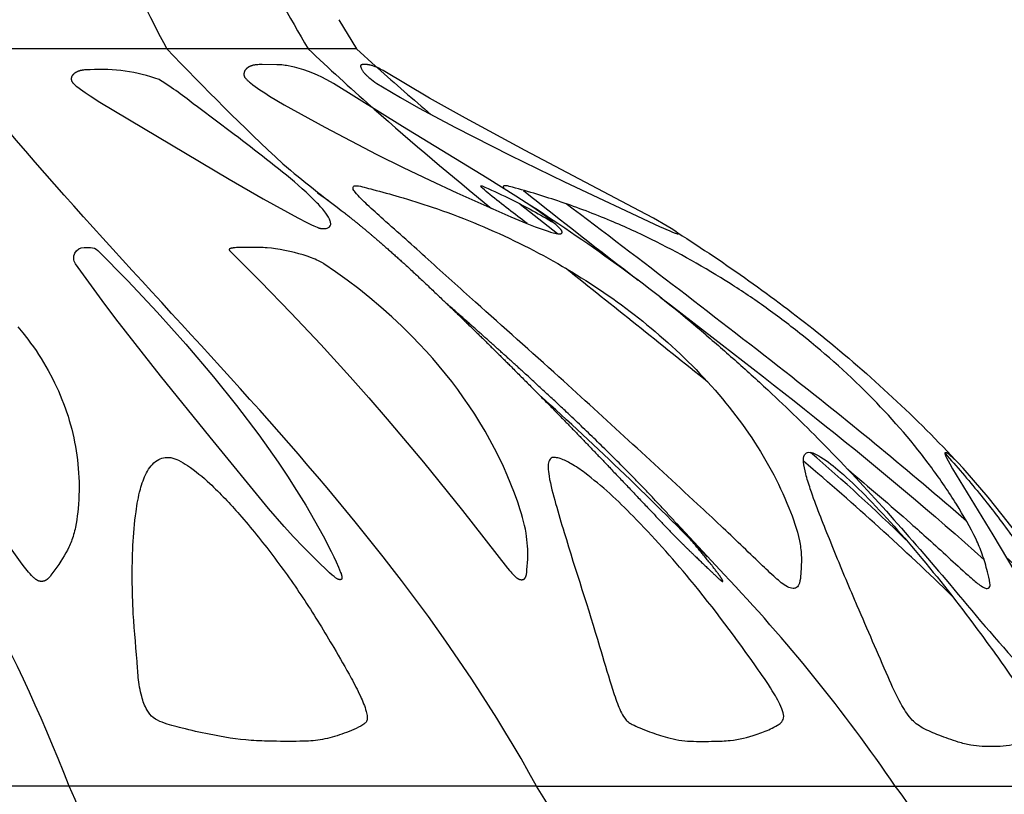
# Model space of a CAD drawing. Header units: millimetres. Extents: x 1250 to 1725, y 0 to 1655.
# Tile 69 of 256: x 1519 to 1548, y 537 to 560. Entities that reach past the tile are written whole.
import ezdxf

# ---------------------------------------------------------------- set-up
doc = ezdxf.new("R2010")
doc.units = ezdxf.units.MM
doc.header["$MEASUREMENT"] = 0
doc.layers.add('Crea2D$visibili$tangenti', color=7, linetype='Continuous', true_color=0x000000)

msp = doc.modelspace()

# ---------------------------------------------------------------- linework, layer by layer
at = {"layer": 'Crea2D$visibili$tangenti'}
for p, q in [((1528.28, 559.518), (1528.794, 558.668)), ((1523.275, 558.668), (1516.729, 558.668)), ((1527.391, 558.668), (1523.275, 558.668)), ((1528.794, 558.668), (1527.391, 558.668)), ((1528.794, 558.668), (1529.347, 558.168)), ((1529.346, 558.166), (1529.41, 558.127)), ((1527.662, 554.479), (1527.976, 554.249)), ((1533.561, 554.151), (1534.646, 553.289)), ((1538.113, 544.851), (1539.491, 543.369)), ((1520.437, 537.2), (1504.597, 537.2)), ((1534.038, 537.2), (1520.437, 537.2)), ((1534.038, 537.2), (1544.475, 537.2)), ((1544.475, 537.2), (1551.036, 537.2))]:
    msp.add_line(p, q, dxfattribs=at)
for points in [[(1534.704, 553.284), (1534.706, 553.284), (1534.708, 553.283), (1534.71, 553.283), (1534.712, 553.283), (1534.715, 553.283), (1534.717, 553.284), (1534.719, 553.284), (1534.722, 553.284), (1534.724, 553.284), (1534.727, 553.285), (1534.729, 553.285), (1534.732, 553.285), (1534.735, 553.286), (1534.737, 553.286), (1534.74, 553.287), (1534.742, 553.288), (1534.745, 553.288), (1534.747, 553.289), (1534.75, 553.29), (1534.752, 553.291), (1534.754, 553.292), (1534.755, 553.293), (1534.757, 553.293), (1534.758, 553.294), (1534.759, 553.294), (1534.76, 553.295), (1534.761, 553.295), (1534.762, 553.296), (1534.763, 553.297), (1534.764, 553.297), (1534.765, 553.298), (1534.766, 553.299), (1534.767, 553.299), (1534.768, 553.3), (1534.768, 553.301), (1534.769, 553.302), (1534.77, 553.303), (1534.771, 553.303), (1534.772, 553.304), (1534.772, 553.305), (1534.773, 553.305), (1534.773, 553.306), (1534.773, 553.306), (1534.774, 553.307), (1534.774, 553.307), (1534.774, 553.308), (1534.775, 553.308), (1534.775, 553.309), (1534.775, 553.31), (1534.776, 553.311), (1534.776, 553.312), (1534.777, 553.312), (1534.777, 553.313), (1534.777, 553.314), (1534.777, 553.315), (1534.778, 553.316), (1534.778, 553.317), (1534.778, 553.317), (1534.778, 553.318), (1534.778, 553.319), (1534.779, 553.32), (1534.779, 553.321), (1534.779, 553.322), (1534.779, 553.323), (1534.779, 553.324), (1534.779, 553.325), (1534.779, 553.326), (1534.779, 553.327), (1534.779, 553.328), (1534.779, 553.329), (1534.779, 553.33), (1534.779, 553.332), (1534.779, 553.334), (1534.778, 553.336), (1534.778, 553.338), (1534.778, 553.34), (1534.777, 553.342), (1534.777, 553.345), (1534.776, 553.347), (1534.776, 553.349), (1534.775, 553.351), (1534.774, 553.353), (1534.773, 553.357), (1534.771, 553.361), (1534.77, 553.365), (1534.768, 553.368), (1534.766, 553.373), (1534.763, 553.378), (1534.761, 553.382), (1534.758, 553.387), (1534.755, 553.391), (1534.752, 553.395), (1534.749, 553.399), (1534.746, 553.403), (1534.743, 553.407), (1534.74, 553.411), (1534.734, 553.418), (1534.721, 553.432), (1534.676, 553.479), (1534.628, 553.525), (1534.594, 553.557), (1534.56, 553.588), (1534.489, 553.648), (1534.416, 553.705), (1534.343, 553.761), (1534.121, 553.923), (1533.895, 554.08), (1533.436, 554.383), (1532.602, 554.906), (1530.135, 556.407), (1528.125, 557.66), (1528.037, 557.711), (1527.912, 557.779), (1527.786, 557.842), (1527.657, 557.901), (1527.526, 557.956), (1527.394, 558.007), (1527.26, 558.053), (1527.124, 558.095), (1526.987, 558.132), (1526.897, 558.153), (1526.807, 558.172), (1526.761, 558.18), (1526.715, 558.187), (1526.67, 558.194), (1526.624, 558.199), (1526.588, 558.202), (1526.552, 558.205), (1526.48, 558.208), (1526.047, 558.211), (1525.967, 558.21), (1525.927, 558.208), (1525.907, 558.206), (1525.887, 558.205), (1525.867, 558.203), (1525.847, 558.2), (1525.828, 558.197), (1525.808, 558.193), (1525.789, 558.189), (1525.77, 558.184), (1525.76, 558.181), (1525.751, 558.179), (1525.741, 558.175), (1525.732, 558.172), (1525.718, 558.167), (1525.705, 558.162), (1525.691, 558.156), (1525.678, 558.15), (1525.666, 558.143), (1525.659, 558.139), (1525.653, 558.136), (1525.647, 558.132), (1525.641, 558.128), (1525.635, 558.124), (1525.629, 558.12), (1525.623, 558.116), (1525.617, 558.111), (1525.612, 558.107), (1525.606, 558.102), (1525.601, 558.098), (1525.596, 558.093), (1525.59, 558.088), (1525.585, 558.083), (1525.581, 558.078), (1525.576, 558.073), (1525.571, 558.067), (1525.567, 558.062), (1525.562, 558.056), (1525.558, 558.05), (1525.554, 558.044), (1525.55, 558.038), (1525.548, 558.034), (1525.545, 558.029), (1525.543, 558.024), (1525.54, 558.02), (1525.538, 558.015), (1525.535, 558.01), (1525.533, 558.005), (1525.531, 558), (1525.529, 557.995), (1525.528, 557.99), (1525.526, 557.985), (1525.525, 557.98), (1525.523, 557.974), (1525.522, 557.969), (1525.521, 557.964), (1525.52, 557.959), (1525.519, 557.954), (1525.518, 557.948), (1525.518, 557.943), (1525.517, 557.938), (1525.517, 557.933), (1525.517, 557.927), (1525.517, 557.922), (1525.517, 557.917), (1525.518, 557.912), (1525.518, 557.907), (1525.519, 557.902), (1525.52, 557.896), (1525.521, 557.891), (1525.522, 557.886), (1525.523, 557.884), (1525.524, 557.881), (1525.524, 557.879), (1525.525, 557.876), (1525.526, 557.873), (1525.528, 557.87), (1525.529, 557.867), (1525.53, 557.863), (1525.532, 557.86), (1525.533, 557.857), (1525.535, 557.854), (1525.537, 557.851), (1525.538, 557.848), (1525.54, 557.845), (1525.544, 557.838), (1525.548, 557.832), (1525.552, 557.826), (1525.556, 557.821), (1525.561, 557.815), (1525.565, 557.809), (1525.57, 557.803), (1525.58, 557.792), (1525.59, 557.782), (1525.604, 557.767), (1525.619, 557.753), (1525.633, 557.74), (1525.648, 557.727), (1525.678, 557.701), (1525.708, 557.677), (1525.775, 557.625), (1525.842, 557.575), (1525.911, 557.526), (1525.981, 557.478), (1526.123, 557.385), (1526.267, 557.295), (1526.693, 557.042), (1527.874, 556.388), (1528.629, 555.987), (1529.389, 555.597), (1530.155, 555.215), (1530.93, 554.841), (1531.711, 554.477), (1532.496, 554.123), (1533.286, 553.778), (1533.754, 553.583), (1533.99, 553.491), (1534.229, 553.405), (1534.373, 553.357), (1534.445, 553.335), (1534.518, 553.315), (1534.564, 553.304), (1534.587, 553.299), (1534.61, 553.294), (1534.633, 553.29), (1534.657, 553.287), (1534.668, 553.286), (1534.68, 553.285), (1534.692, 553.284)], [(1538.148, 553.284), (1538.149, 553.284), (1538.15, 553.284), (1538.15, 553.284), (1538.15, 553.284), (1538.151, 553.284), (1538.151, 553.284), (1538.151, 553.284), (1538.152, 553.284), (1538.152, 553.284), (1538.152, 553.284), (1538.153, 553.284), (1538.153, 553.284), (1538.153, 553.284), (1538.153, 553.284), (1538.153, 553.284), (1538.153, 553.284), (1538.153, 553.284), (1538.153, 553.284), (1538.154, 553.284), (1538.154, 553.284), (1538.154, 553.284), (1538.154, 553.284), (1538.154, 553.285), (1538.154, 553.285), (1538.154, 553.285), (1538.154, 553.285), (1538.154, 553.285), (1538.154, 553.285), (1538.154, 553.285), (1538.155, 553.285), (1538.155, 553.285), (1538.155, 553.285), (1538.155, 553.285), (1538.155, 553.285), (1538.155, 553.285), (1538.155, 553.285), (1538.155, 553.285), (1538.155, 553.285), (1538.155, 553.286), (1538.155, 553.286), (1538.155, 553.286), (1538.155, 553.286), (1538.155, 553.286), (1538.155, 553.286), (1538.155, 553.286), (1538.155, 553.286), (1538.155, 553.286), (1538.155, 553.286), (1538.155, 553.286), (1538.155, 553.286), (1538.155, 553.286), (1538.156, 553.287), (1538.156, 553.287), (1538.156, 553.287), (1538.156, 553.287), (1538.156, 553.287), (1538.156, 553.287), (1538.156, 553.287), (1538.156, 553.287), (1538.156, 553.287), (1538.156, 553.287), (1538.156, 553.287), (1538.156, 553.287), (1538.156, 553.288), (1538.156, 553.288), (1538.156, 553.288), (1538.156, 553.288), (1538.156, 553.288), (1538.156, 553.288), (1538.155, 553.288), (1538.155, 553.289), (1538.155, 553.289), (1538.155, 553.289), (1538.155, 553.289), (1538.155, 553.289), (1538.155, 553.29), (1538.155, 553.29), (1538.155, 553.29), (1538.155, 553.291), (1538.155, 553.291), (1538.154, 553.291), (1538.154, 553.292), (1538.154, 553.293), (1538.153, 553.294), (1538.153, 553.295), (1538.152, 553.295), (1538.152, 553.296), (1538.151, 553.297), (1538.15, 553.298), (1538.15, 553.299), (1538.149, 553.3), (1538.148, 553.301), (1538.148, 553.301), (1538.146, 553.303), (1538.145, 553.305), (1538.143, 553.306), (1538.142, 553.308), (1538.14, 553.309), (1538.137, 553.312), (1538.134, 553.315), (1538.13, 553.317), (1538.113, 553.33), (1538.096, 553.343), (1538.06, 553.367), (1537.948, 553.438), (1537.834, 553.507), (1537.434, 553.736), (1537.03, 553.957), (1533.7, 555.71), (1531.972, 556.646), (1530.923, 557.237), (1529.569, 558.037), (1529.486, 558.081), (1529.444, 558.102), (1529.402, 558.122), (1529.359, 558.141), (1529.338, 558.149), (1529.316, 558.158), (1529.294, 558.166), (1529.272, 558.173), (1529.25, 558.18), (1529.228, 558.187), (1529.199, 558.194), (1529.185, 558.198), (1529.171, 558.201), (1529.156, 558.204), (1529.141, 558.206), (1529.127, 558.208), (1529.112, 558.21), (1529.097, 558.212), (1529.083, 558.213), (1529.068, 558.214), (1529.053, 558.214), (1529.038, 558.214), (1529.023, 558.214), (1529.008, 558.213), (1528.993, 558.211), (1528.969, 558.21), (1528.963, 558.209), (1528.96, 558.209), (1528.957, 558.208), (1528.954, 558.207), (1528.951, 558.207), (1528.948, 558.206), (1528.944, 558.205), (1528.943, 558.205), (1528.941, 558.204), (1528.939, 558.204), (1528.937, 558.203), (1528.935, 558.202), (1528.933, 558.201), (1528.932, 558.201), (1528.931, 558.2), (1528.93, 558.2), (1528.929, 558.2), (1528.929, 558.199), (1528.928, 558.199), (1528.927, 558.198), (1528.926, 558.197), (1528.925, 558.197), (1528.925, 558.196), (1528.924, 558.196), (1528.923, 558.195), (1528.922, 558.195), (1528.922, 558.194), (1528.921, 558.193), (1528.92, 558.193), (1528.92, 558.192), (1528.92, 558.192), (1528.919, 558.192), (1528.919, 558.191), (1528.919, 558.191), (1528.919, 558.191), (1528.918, 558.19), (1528.918, 558.19), (1528.918, 558.189), (1528.918, 558.189), (1528.917, 558.189), (1528.917, 558.188), (1528.917, 558.188), (1528.917, 558.187), (1528.916, 558.187), (1528.916, 558.186), (1528.916, 558.186), (1528.916, 558.185), (1528.915, 558.184), (1528.915, 558.183), (1528.915, 558.182), (1528.914, 558.181), (1528.914, 558.18), (1528.914, 558.179), (1528.914, 558.178), (1528.913, 558.177), (1528.913, 558.176), (1528.913, 558.175), (1528.913, 558.174), (1528.913, 558.173), (1528.913, 558.172), (1528.913, 558.171), (1528.913, 558.169), (1528.913, 558.167), (1528.913, 558.164), (1528.913, 558.162), (1528.913, 558.16), (1528.914, 558.158), (1528.914, 558.155), (1528.915, 558.151), (1528.915, 558.147), (1528.916, 558.144), (1528.917, 558.141), (1528.918, 558.137), (1528.919, 558.134), (1528.92, 558.131), (1528.921, 558.127), (1528.923, 558.124), (1528.925, 558.118), (1528.928, 558.112), (1528.931, 558.105), (1528.94, 558.087), (1528.95, 558.07), (1528.96, 558.052), (1528.97, 558.035), (1528.982, 558.018), (1528.993, 558.002), (1529.005, 557.985), (1529.018, 557.97), (1529.031, 557.954), (1529.044, 557.939), (1529.058, 557.924), (1529.072, 557.909), (1529.087, 557.894), (1529.101, 557.88), (1529.131, 557.853), (1529.155, 557.832), (1529.179, 557.811), (1529.229, 557.772), (1529.28, 557.734), (1529.332, 557.697), (1529.385, 557.662), (1529.547, 557.56), (1530.071, 557.249), (1530.602, 556.95), (1531.678, 556.379), (1533.254, 555.574), (1534.844, 554.795), (1537.616, 553.497), (1537.917, 553.366), (1537.991, 553.336), (1538.065, 553.307), (1538.091, 553.298), (1538.103, 553.294), (1538.116, 553.29), (1538.124, 553.288), (1538.128, 553.287), (1538.132, 553.286), (1538.136, 553.285), (1538.14, 553.285), (1538.142, 553.284), (1538.144, 553.284), (1538.146, 553.284)], [(1525.435, 552.885), (1525.35, 552.884), (1525.306, 552.882), (1525.264, 552.879), (1525.235, 552.876), (1525.207, 552.873), (1525.192, 552.87), (1525.178, 552.868), (1525.163, 552.865), (1525.149, 552.862), (1525.14, 552.86), (1525.136, 552.859), (1525.132, 552.858), (1525.128, 552.857), (1525.124, 552.855), (1525.123, 552.855), (1525.121, 552.854), (1525.119, 552.853), (1525.117, 552.852), (1525.115, 552.851), (1525.113, 552.851), (1525.112, 552.85), (1525.11, 552.849), (1525.108, 552.848), (1525.107, 552.847), (1525.106, 552.846), (1525.105, 552.846), (1525.105, 552.845), (1525.104, 552.844), (1525.103, 552.844), (1525.102, 552.843), (1525.102, 552.843), (1525.101, 552.842), (1525.1, 552.841), (1525.1, 552.841), (1525.099, 552.84), (1525.098, 552.839), (1525.098, 552.839), (1525.097, 552.838), (1525.097, 552.837), (1525.096, 552.836), (1525.095, 552.836), (1525.095, 552.835), (1525.094, 552.834), (1525.094, 552.833), (1525.093, 552.832), (1525.093, 552.831), (1525.092, 552.83), (1525.092, 552.829), (1525.091, 552.828), (1525.091, 552.827), (1525.091, 552.827), (1525.09, 552.826), (1525.09, 552.826), (1525.09, 552.825), (1525.09, 552.824), (1525.09, 552.824), (1525.09, 552.823), (1525.089, 552.823), (1525.089, 552.822), (1525.089, 552.822), (1525.089, 552.821), (1525.089, 552.82), (1525.089, 552.82), (1525.089, 552.819), (1525.089, 552.819), (1525.089, 552.818), (1525.089, 552.817), (1525.089, 552.817), (1525.089, 552.816), (1525.089, 552.816), (1525.089, 552.815), (1525.089, 552.814), (1525.089, 552.814), (1525.089, 552.813), (1525.089, 552.813), (1525.09, 552.812), (1525.09, 552.811), (1525.09, 552.811), (1525.09, 552.81), (1525.09, 552.81), (1525.09, 552.809), (1525.091, 552.808), (1525.091, 552.808), (1525.091, 552.807), (1525.092, 552.807), (1525.092, 552.806), (1525.092, 552.806), (1525.093, 552.805), (1525.093, 552.805), (1525.093, 552.804), (1525.094, 552.804), (1525.094, 552.803), (1525.095, 552.803), (1525.095, 552.802), (1525.096, 552.802), (1525.096, 552.801), (1525.097, 552.801), (1525.098, 552.8), (1525.098, 552.8), (1525.099, 552.799), (1525.1, 552.799), (1525.1, 552.798), (1525.101, 552.798), (1525.999, 551.898), (1526.884, 550.985), (1527.755, 550.059), (1528.612, 549.12), (1529.155, 548.507), (1529.691, 547.887), (1530.743, 546.631), (1531.876, 545.232), (1533.193, 543.545), (1533.249, 543.478), (1533.282, 543.44), (1533.315, 543.403), (1533.35, 543.366), (1533.385, 543.331), (1533.408, 543.309), (1533.42, 543.299), (1533.432, 543.288), (1533.444, 543.278), (1533.456, 543.269), (1533.463, 543.264), (1533.469, 543.26), (1533.476, 543.256), (1533.483, 543.251), (1533.488, 543.248), (1533.494, 543.244), (1533.501, 543.241), (1533.507, 543.238), (1533.513, 543.235), (1533.519, 543.232), (1533.526, 543.229), (1533.532, 543.227), (1533.539, 543.224), (1533.545, 543.222), (1533.552, 543.22), (1533.559, 543.219), (1533.562, 543.218), (1533.565, 543.217), (1533.569, 543.216), (1533.572, 543.216), (1533.576, 543.215), (1533.579, 543.215), (1533.583, 543.214), (1533.586, 543.214), (1533.591, 543.214), (1533.597, 543.214), (1533.602, 543.214), (1533.607, 543.214), (1533.612, 543.214), (1533.618, 543.214), (1533.623, 543.215), (1533.625, 543.215), (1533.628, 543.216), (1533.63, 543.216), (1533.633, 543.217), (1533.635, 543.217), (1533.638, 543.218), (1533.64, 543.219), (1533.643, 543.219), (1533.645, 543.22), (1533.648, 543.221), (1533.65, 543.222), (1533.652, 543.223), (1533.655, 543.224), (1533.657, 543.225), (1533.659, 543.226), (1533.661, 543.227), (1533.664, 543.228), (1533.666, 543.229), (1533.668, 543.23), (1533.67, 543.232), (1533.672, 543.233), (1533.674, 543.234), (1533.676, 543.236), (1533.678, 543.237), (1533.68, 543.239), (1533.682, 543.241), (1533.684, 543.242), (1533.686, 543.244), (1533.688, 543.246), (1533.69, 543.248), (1533.691, 543.25), (1533.693, 543.252), (1533.695, 543.254), (1533.696, 543.256), (1533.698, 543.258), (1533.7, 543.26), (1533.701, 543.262), (1533.703, 543.264), (1533.706, 543.268), (1533.708, 543.273), (1533.711, 543.277), (1533.714, 543.282), (1533.716, 543.287), (1533.718, 543.292), (1533.721, 543.297), (1533.723, 543.302), (1533.725, 543.308), (1533.727, 543.313), (1533.728, 543.318), (1533.73, 543.324), (1533.733, 543.335), (1533.736, 543.346), (1533.739, 543.357), (1533.741, 543.368), (1533.743, 543.379), (1533.746, 543.394), (1533.748, 543.409), (1533.752, 543.439), (1533.756, 543.498), (1533.777, 543.814), (1533.78, 543.909), (1533.78, 544.004), (1533.778, 544.099), (1533.773, 544.193), (1533.766, 544.287), (1533.756, 544.381), (1533.744, 544.475), (1533.73, 544.568), (1533.709, 544.682), (1533.685, 544.796), (1533.657, 544.909), (1533.627, 545.022), (1533.595, 545.134), (1533.56, 545.245), (1533.486, 545.467), (1533.391, 545.732), (1533.29, 545.994), (1533.182, 546.253), (1533.069, 546.51), (1532.945, 546.771), (1532.815, 547.03), (1532.679, 547.286), (1532.536, 547.538), (1532.388, 547.787), (1532.235, 548.032), (1532.075, 548.274), (1531.911, 548.513), (1531.741, 548.748), (1531.566, 548.979), (1531.387, 549.207), (1531.202, 549.43), (1531.013, 549.65), (1530.82, 549.866), (1530.623, 550.078), (1530.421, 550.286), (1530.124, 550.581), (1529.819, 550.867), (1529.506, 551.146), (1529.186, 551.417), (1528.86, 551.679), (1528.526, 551.933), (1528.187, 552.178), (1527.841, 552.414), (1527.823, 552.426), (1527.805, 552.437), (1527.787, 552.448), (1527.768, 552.458), (1527.73, 552.478), (1527.692, 552.497), (1527.641, 552.52), (1527.589, 552.543), (1527.537, 552.564), (1527.485, 552.584), (1527.362, 552.628), (1527.238, 552.669), (1527.113, 552.705), (1526.987, 552.739), (1526.85, 552.771), (1526.712, 552.8), (1526.574, 552.826), (1526.435, 552.847), (1526.317, 552.863), (1526.198, 552.874), (1526.138, 552.879), (1526.079, 552.882), (1526.019, 552.884), (1525.96, 552.885)]]:
    msp.add_lwpolyline(points, close=True, dxfattribs=at)
for points in [[(1523.049, 557.774, 0.105767), (1521.047, 558.061), (1520.981, 558.061), (1520.947, 558.06), (1520.914, 558.058), (1520.88, 558.055), (1520.847, 558.051), (1520.83, 558.049), (1520.814, 558.046), (1520.797, 558.043), (1520.781, 558.039), (1520.769, 558.037), (1520.757, 558.034), (1520.745, 558.031), (1520.733, 558.027), (1520.721, 558.023), (1520.71, 558.019), (1520.698, 558.015), (1520.687, 558.011), (1520.675, 558.006), (1520.664, 558.001), (1520.653, 557.995), (1520.642, 557.989), (1520.631, 557.983), (1520.62, 557.977), (1520.609, 557.97), (1520.599, 557.963), (1520.59, 557.957), (1520.582, 557.95), (1520.573, 557.943), (1520.565, 557.936), (1520.557, 557.929), (1520.553, 557.925), (1520.549, 557.921), (1520.546, 557.917), (1520.542, 557.913), (1520.539, 557.909), (1520.535, 557.905), (1520.532, 557.901), (1520.529, 557.897), (1520.525, 557.893), (1520.522, 557.889), (1520.52, 557.884), (1520.517, 557.88), (1520.514, 557.876), (1520.512, 557.871), (1520.509, 557.866), (1520.507, 557.862), (1520.505, 557.857), (1520.503, 557.853), (1520.501, 557.848), (1520.5, 557.843), (1520.499, 557.841), (1520.498, 557.838), (1520.498, 557.836), (1520.497, 557.833), (1520.496, 557.829), (1520.495, 557.826), (1520.495, 557.822), (1520.494, 557.818), (1520.494, 557.814), (1520.494, 557.81), (1520.493, 557.806), (1520.493, 557.802), (1520.493, 557.798), (1520.493, 557.794), (1520.493, 557.79), (1520.494, 557.786), (1520.494, 557.782), (1520.494, 557.778), (1520.495, 557.774), (1520.496, 557.77), (1520.496, 557.766), (1520.497, 557.762), (1520.498, 557.758), (1520.499, 557.754), (1520.5, 557.75), (1520.501, 557.746), (1520.503, 557.742), (1520.504, 557.738), (1520.505, 557.735), (1520.507, 557.731), (1520.508, 557.727), (1520.51, 557.723), (1520.512, 557.72), (1520.514, 557.716), (1520.516, 557.712), (1520.518, 557.709), (1520.52, 557.706), (1520.522, 557.702), (1520.524, 557.699), (1520.526, 557.696), (1520.528, 557.693), (1520.53, 557.69), (1520.535, 557.684), (1520.539, 557.678), (1520.544, 557.672), (1520.55, 557.667), (1520.555, 557.661), (1520.56, 557.656), (1520.566, 557.65), (1520.577, 557.64), (1520.601, 557.62), (1520.64, 557.587), (1520.681, 557.556), (1520.762, 557.495), (1520.9, 557.397), (1521.041, 557.302), (1521.328, 557.12), (1525.089, 554.879), (1526.08, 554.305), (1527.083, 553.751), (1527.35, 553.612), (1527.486, 553.546), (1527.554, 553.515), (1527.648, 553.475), (1527.672, 553.465), (1527.684, 553.46), (1527.697, 553.456), (1527.709, 553.452), (1527.722, 553.448), (1527.735, 553.445), (1527.747, 553.442), (1527.754, 553.44), (1527.76, 553.439), (1527.767, 553.438), (1527.773, 553.437), (1527.78, 553.436), (1527.786, 553.435), (1527.793, 553.435), (1527.8, 553.434), (1527.806, 553.434), (1527.813, 553.434), (1527.82, 553.434), (1527.827, 553.434)], [(1546.546, 544.92, 0.012493), (1541.461, 549.115, 0.00465), (1534.897, 554.156)]]:
    msp.add_lwpolyline(points, format="xyb", dxfattribs=at)
msp.add_lwpolyline([(1521.052, 552.885, -0.198398), (1521.264, 552.798), (1522.14, 551.91), (1522.993, 551.001), (1523.825, 550.071), (1524.632, 549.12), (1525.304, 548.284), (1525.951, 547.429), (1526.515, 546.632), (1526.787, 546.226), (1527.05, 545.815), (1527.318, 545.379), (1527.576, 544.937), (1527.824, 544.489), (1528.059, 544.034), (1528.134, 543.884), (1528.205, 543.733), (1528.272, 543.58), (1528.304, 543.503), (1528.334, 543.425), (1528.347, 543.39), (1528.352, 543.372), (1528.355, 543.363), (1528.358, 543.354), (1528.36, 543.345), (1528.362, 543.336), (1528.364, 543.327), (1528.366, 543.318), (1528.367, 543.309), (1528.368, 543.3), (1528.369, 543.29), (1528.37, 543.281), (1528.37, 543.276), (1528.37, 543.272), (1528.37, 543.267), (1528.37, 543.263), (1528.37, 543.261), (1528.37, 543.259), (1528.369, 543.257), (1528.369, 543.255), (1528.369, 543.252), (1528.369, 543.25), (1528.368, 543.248), (1528.368, 543.246), (1528.367, 543.244), (1528.367, 543.243), (1528.366, 543.242), (1528.366, 543.241), (1528.366, 543.24), (1528.365, 543.239), (1528.365, 543.238), (1528.365, 543.237), (1528.364, 543.236), (1528.364, 543.235), (1528.363, 543.234), (1528.363, 543.234), (1528.362, 543.233), (1528.362, 543.232), (1528.361, 543.231), (1528.361, 543.23), (1528.36, 543.23), (1528.36, 543.229), (1528.359, 543.228), (1528.359, 543.228), (1528.358, 543.227), (1528.357, 543.226), (1528.357, 543.225), (1528.356, 543.225), (1528.355, 543.224), (1528.354, 543.224), (1528.354, 543.223), (1528.353, 543.222), (1528.352, 543.222), (1528.351, 543.221), (1528.351, 543.221), (1528.35, 543.221), (1528.35, 543.22), (1528.349, 543.22), (1528.348, 543.22), (1528.348, 543.219), (1528.347, 543.219), (1528.346, 543.219), (1528.345, 543.218), (1528.343, 543.217), (1528.342, 543.217), (1528.34, 543.216), (1528.339, 543.216), (1528.337, 543.216), (1528.336, 543.215), (1528.334, 543.215), (1528.332, 543.215), (1528.331, 543.214), (1528.329, 543.214), (1528.327, 543.214), (1528.326, 543.214), (1528.324, 543.213), (1528.32, 543.213), (1528.317, 543.213), (1528.313, 543.213), (1528.31, 543.213), (1528.306, 543.213), (1528.303, 543.214), (1528.299, 543.214), (1528.297, 543.215), (1528.294, 543.215), (1528.291, 543.215), (1528.289, 543.216), (1528.286, 543.216), (1528.284, 543.217), (1528.282, 543.218), (1528.279, 543.218), (1528.277, 543.219), (1528.274, 543.22), (1528.27, 543.221), (1528.265, 543.223), (1528.261, 543.225), (1528.257, 543.227), (1528.252, 543.229), (1528.248, 543.231), (1528.244, 543.233), (1528.236, 543.238), (1528.228, 543.243), (1528.213, 543.252), (1528.199, 543.262), (1528.185, 543.271), (1528.171, 543.281), (1528.144, 543.302), (1528.117, 543.324), (1528.09, 543.347), (1528.013, 543.417), (1527.622, 543.787), (1527.242, 544.166), (1526.961, 544.462), (1526.686, 544.764), (1526.237, 545.287), (1524.532, 547.36), (1523.089, 549.147), (1521.787, 550.809), (1521.39, 551.338), (1521.001, 551.873), (1520.62, 552.414, -0.605596), (1520.867, 552.885)], format="xyb", close=True, dxfattribs=at)
for points in [[(1518.936, 550.578), (1519.084, 550.398), (1519.226, 550.213), (1519.309, 550.104), (1519.39, 549.994), (1519.468, 549.882), (1519.543, 549.769), (1519.617, 549.654), (1519.688, 549.537), (1519.757, 549.419), (1519.825, 549.3), (1519.949, 549.067), (1520.008, 548.948), (1520.065, 548.828), (1520.119, 548.708), (1520.172, 548.587), (1520.223, 548.464), (1520.271, 548.341), (1520.316, 548.219), (1520.358, 548.097), (1520.399, 547.973), (1520.437, 547.849), (1520.472, 547.724), (1520.506, 547.599), (1520.537, 547.473), (1520.566, 547.347), (1520.592, 547.219), (1520.616, 547.092), (1520.637, 546.964), (1520.657, 546.836), (1520.673, 546.707), (1520.687, 546.578), (1520.699, 546.449), (1520.708, 546.32), (1520.715, 546.191), (1520.719, 546.062), (1520.721, 545.933), (1520.72, 545.804), (1520.717, 545.675), (1520.712, 545.546), (1520.704, 545.417), (1520.694, 545.288), (1520.683, 545.178), (1520.67, 545.068), (1520.655, 544.958), (1520.637, 544.849), (1520.616, 544.741), (1520.604, 544.687), (1520.592, 544.633), (1520.578, 544.58), (1520.563, 544.527), (1520.547, 544.474), (1520.53, 544.422), (1520.514, 544.378), (1520.498, 544.333), (1520.481, 544.29), (1520.463, 544.246), (1520.444, 544.203), (1520.424, 544.16), (1520.383, 544.075), (1520.339, 543.991), (1520.292, 543.909), (1520.242, 543.828), (1520.19, 543.749), (1520.128, 543.66), (1519.902, 543.345), (1519.885, 543.321), (1519.876, 543.309), (1519.866, 543.297), (1519.857, 543.286), (1519.847, 543.275), (1519.837, 543.264), (1519.827, 543.254), (1519.816, 543.243), (1519.805, 543.234), (1519.799, 543.229), (1519.794, 543.224), (1519.788, 543.22), (1519.782, 543.216), (1519.776, 543.211), (1519.77, 543.207), (1519.764, 543.203), (1519.758, 543.2), (1519.752, 543.196), (1519.745, 543.193), (1519.739, 543.189), (1519.733, 543.186), (1519.726, 543.183), (1519.72, 543.18), (1519.713, 543.178), (1519.706, 543.175), (1519.7, 543.173), (1519.693, 543.171), (1519.686, 543.169), (1519.679, 543.168), (1519.675, 543.167), (1519.671, 543.166), (1519.663, 543.165), (1519.655, 543.164), (1519.647, 543.163), (1519.639, 543.163), (1519.631, 543.163), (1519.623, 543.163), (1519.615, 543.163), (1519.606, 543.164), (1519.598, 543.164), (1519.59, 543.166), (1519.582, 543.167), (1519.574, 543.169), (1519.566, 543.171), (1519.559, 543.173), (1519.551, 543.175), (1519.545, 543.177), (1519.539, 543.179), (1519.533, 543.182), (1519.528, 543.184), (1519.522, 543.187), (1519.517, 543.189), (1519.511, 543.192), (1519.505, 543.195), (1519.5, 543.198), (1519.495, 543.202), (1519.489, 543.205), (1519.484, 543.208), (1519.474, 543.215), (1519.463, 543.223), (1519.453, 543.23), (1519.443, 543.238), (1519.434, 543.247), (1519.424, 543.255), (1519.405, 543.272), (1519.386, 543.29), (1519.339, 543.337), (1519.294, 543.385), (1519.251, 543.434), (1519.208, 543.483), (1519.134, 543.575), (1519.061, 543.67), (1517.989, 545.162)], [(1548.089, 544.465), (1547.589, 545.106), (1547.178, 545.615), (1546.756, 546.115), (1546.451, 546.456), (1546.293, 546.622), (1546.13, 546.783), (1546.125, 546.787), (1546.12, 546.791), (1546.115, 546.794), (1546.111, 546.798), (1546.102, 546.806), (1546.093, 546.814), (1546.053, 546.852), (1546.045, 546.859), (1546.037, 546.867), (1546.032, 546.87), (1546.028, 546.873), (1546.024, 546.877), (1546.019, 546.88), (1546.015, 546.883), (1546.01, 546.886), (1546.005, 546.889), (1546, 546.892), (1545.995, 546.895), (1545.989, 546.897), (1545.985, 546.899), (1545.981, 546.901), (1545.977, 546.902), (1545.973, 546.904), (1545.969, 546.905), (1545.965, 546.907), (1545.961, 546.908), (1545.957, 546.909), (1545.954, 546.91), (1545.952, 546.91), (1545.95, 546.91), (1545.948, 546.911), (1545.946, 546.911), (1545.945, 546.911), (1545.943, 546.911), (1545.941, 546.911), (1545.94, 546.911), (1545.939, 546.911), (1545.938, 546.911), (1545.937, 546.911), (1545.937, 546.911), (1545.936, 546.911), (1545.935, 546.911), (1545.934, 546.911), (1545.934, 546.911), (1545.933, 546.911), (1545.932, 546.911), (1545.932, 546.911), (1545.931, 546.91), (1545.931, 546.91), (1545.93, 546.91), (1545.93, 546.91), (1545.93, 546.91), (1545.929, 546.91), (1545.929, 546.91), (1545.929, 546.909), (1545.928, 546.909), (1545.928, 546.909), (1545.928, 546.909), (1545.927, 546.909), (1545.927, 546.909), (1545.927, 546.908), (1545.926, 546.908), (1545.926, 546.908), (1545.926, 546.908), (1545.925, 546.908), (1545.925, 546.907), (1545.925, 546.907), (1545.925, 546.907), (1545.924, 546.907), (1545.924, 546.907), (1545.924, 546.906), (1545.924, 546.906), (1545.923, 546.906), (1545.923, 546.906), (1545.923, 546.905), (1545.923, 546.905), (1545.922, 546.905), (1545.922, 546.905), (1545.922, 546.904), (1545.922, 546.904), (1545.922, 546.904), (1545.921, 546.903), (1545.921, 546.903), (1545.921, 546.903), (1545.921, 546.902), (1545.921, 546.902), (1545.921, 546.902), (1545.921, 546.902), (1545.92, 546.901), (1545.92, 546.901), (1545.92, 546.9), (1545.92, 546.9), (1545.92, 546.9), (1545.92, 546.899), (1545.919, 546.899), (1545.919, 546.898), (1545.919, 546.897), (1545.919, 546.896), (1545.919, 546.896), (1545.919, 546.895), (1545.919, 546.894), (1545.919, 546.893), (1545.918, 546.892), (1545.918, 546.891), (1545.918, 546.89), (1545.918, 546.889), (1545.918, 546.889), (1545.918, 546.888), (1545.919, 546.887), (1545.919, 546.885), (1545.919, 546.883), (1545.919, 546.88), (1545.92, 546.878), (1545.92, 546.876), (1545.921, 546.874), (1545.921, 546.871), (1545.922, 546.866), (1545.924, 546.861), (1545.926, 546.856), (1545.928, 546.851), (1545.93, 546.845), (1545.934, 546.834), (1545.94, 546.822), (1545.945, 546.81), (1545.97, 546.76), (1546.063, 546.586), (1546.143, 546.446), (1547.311, 544.522), (1547.956, 543.442)]]:
    msp.add_lwpolyline(points, dxfattribs=at)
for centre, radius, start, end in [((1556.742, 576.704), 38.017, 198.4361, 208.3205), ((1557.212, 576.688), 34.842, 205.7667, 211.1429), ((1582.457, 615.018), 81.718, 223.596, 226.92869), ((1579.804, 614.112), 76.297, 226.60957, 228.47224), ((1584.604, 619.945), 82.884, 228.2422, 229.67946), ((1536.969, 567.825), 13.318, 234.4198, 234.8712), ((1606.951, 645.084), 117.482, 228.62636, 230.81648), ((1552.422, 585.783), 39.899, 229.7674, 233.0914), ((1689.55, 750.358), 250.291, 231.4752, 232.44448), ((1501.239, 503.88), 59.892, 53.91513, 57.02148), ((943.713, -190.506), 949.32, 51.164535, 51.484484), ((1513.039, 520.175), 39.775, 49.3111, 53.8257), ((1468.388, 475.456), 98.33, 44.09818, 48.04699), ((1503.403, 501.981), 59.244, 45.69189, 49.33227), ((1489.624, 484.813), 80.92, 45.70084, 49.84599), ((1503.448, 509.148), 49.701, 34.3624, 43.515), ((1602.879, 589.891), 73.619, 219.47432, 221.98632), ((1476.267, 486.565), 84.949, 32.6529, 36.58895)]:
    msp.add_arc(centre, radius, start, end, dxfattribs=at)
for points in [[(1520.437, 537.2), (1517.047, 545.88), (1512.173, 551.396), (1508.197, 558.668)], [(1534.038, 537.2), (1529.245, 545.88), (1522.352, 551.396), (1516.729, 558.668)], [(1537.63, 551.444), (1540.839, 548.972), (1544.065, 546.504), (1547.062, 543.787)], [(1528.512, 508.928), (1526.747, 519.262), (1523.991, 528.912), (1520.437, 537.2)], [(1545.459, 508.928), (1542.963, 519.262), (1539.065, 528.912), (1534.038, 537.2)]]:
    msp.add_open_spline(points, degree=3, dxfattribs=at)
for points, knots in [([(1527.827, 553.434), (1527.866, 553.434), (1527.931, 553.441), (1528.017, 553.481), (1528.054, 553.564), (1528.021, 553.709), (1527.887, 553.923), (1527.47, 554.383), (1526.769, 554.991), (1525.516, 555.972), (1524.388, 556.811), (1523.469, 557.507), (1523.17, 557.703), (1523.049, 557.774)], [0, 0, 0, 0, 0.117175, 0.197785, 0.272763, 0.371356, 0.635092, 1.023457, 2.23217, 3.412456, 5.798199, 6.449476, 6.870396, 6.870396, 6.870396, 6.870396]), ([(1537.606, 550.335), (1536.975, 550.883), (1535.619, 551.887), (1533.396, 553.136), (1531.5, 553.911), (1530.107, 554.35), (1529.444, 554.529), (1529.03, 554.636), (1528.842, 554.689), (1528.705, 554.685), (1528.682, 554.581), (1528.837, 554.391), (1529.132, 554.102), (1529.853, 553.458), (1530.904, 552.518), (1532.607, 550.982), (1533.88, 549.845), (1534.688, 549.115), (1536.041, 547.891), (1537.609, 546.445), (1539.566, 544.631), (1540.31, 543.902), (1540.95, 543.299), (1541.252, 543.038), (1541.475, 542.946), (1541.625, 542.977), (1541.709, 543.152), (1541.728, 543.474), (1541.758, 543.89), (1541.668, 544.542), (1541.372, 545.377), (1540.699, 546.808), (1539.481, 548.552), (1538.268, 549.768), (1537.606, 550.335)], [0, 0, 0, 0, 2.504261, 5.054146, 7.631944, 8.639425, 9.43277, 9.693563, 9.92197, 10.021449, 10.076985, 10.21038, 10.71541, 11.342849, 13.097363, 14.953061, 18.219101, 18.219101, 18.219101, 23.694372, 24.615398, 26.226725, 26.816888, 27.254512, 27.420849, 27.523291, 27.686071, 27.962776, 28.500006, 28.926605, 29.932363, 31.14527, 33.666653, 36.281201, 36.281201, 36.281201, 36.281201]), ([(1533.761, 553.581), (1533.4, 553.862), (1532.959, 554.193), (1532.516, 554.558), (1532.43, 554.645), (1532.406, 554.678), (1532.428, 554.687), (1532.47, 554.673), (1532.764, 554.541), (1533.477, 554.213), (1534.136, 553.842), (1534.542, 553.602)], [0, 0, 0, 0, 1.373044, 1.656314, 1.717815, 1.746828, 1.758157, 1.785355, 1.874884, 2.725005, 4.140422, 4.140422, 4.140422, 4.140422]), ([(1541.762, 550.335), (1541.417, 550.606), (1540.737, 551.133), (1539.294, 552.093), (1537.759, 552.968), (1536.066, 553.732), (1534.683, 554.249), (1533.684, 554.546), (1533.157, 554.688), (1533.091, 554.685), (1533.055, 554.656), (1533.074, 554.62), (1533.079, 554.61)], [0, 0, 0, 0, 1.316834, 2.577676, 5.201753, 6.606449, 8.149265, 9.627453, 9.731457, 9.78699, 9.818211, 9.866443, 9.866443, 9.866443, 9.866443]), ([(1538.145, 553.313), (1539.542, 552.418), (1540.909, 551.453), (1543.609, 549.293), (1544.977, 548.037), (1546.218, 546.707)], [13.342774, 13.342774, 13.342774, 13.342774, 18.410487, 18.410487, 23.914398, 23.914398, 23.914398, 23.914398]), ([(1538.97, 550.335), (1539.29, 550.063), (1539.933, 549.501), (1541.131, 548.407), (1543.25, 546.337), (1544.916, 544.432), (1546.052, 543.089)], [0, 0, 0, 0, 1.260348, 2.561184, 4.866723, 10.144511, 10.144511, 10.144511, 10.144511]), ([(1543.095, 546.427), (1543.709, 545.906), (1544.496, 545.239), (1545.655, 544.202), (1546.263, 543.641), (1546.796, 543.162), (1546.974, 543.021), (1547.134, 542.948), (1547.24, 542.988), (1547.228, 543.191), (1547.143, 543.502), (1547.024, 543.942), (1546.737, 544.606), (1546.246, 545.451), (1545.293, 546.857), (1543.83, 548.55), (1542.485, 549.759), (1541.762, 550.335)], [0, 0, 0, 0, 2.415877, 3.094999, 4.666647, 4.895894, 5.246613, 5.344581, 5.414593, 5.552737, 5.887782, 6.423545, 6.89342, 8.065913, 9.345183, 11.989002, 14.760958, 14.760958, 14.760958, 14.760958]), ([(1527.264, 538.51), (1527.446, 538.512), (1527.821, 538.548), (1528.376, 538.711), (1528.787, 538.874), (1529.033, 539.017), (1529.111, 539.107), (1529.108, 539.239), (1529.058, 539.479), (1528.898, 539.862), (1528.579, 540.477), (1528.036, 541.406), (1527.306, 542.615), (1526.382, 543.907), (1525.468, 545.052), (1524.638, 545.932), (1524.032, 546.451), (1523.638, 546.687), (1523.402, 546.782), (1523.18, 546.772), (1522.899, 546.66), (1522.758, 546.465), (1522.685, 546.325), (1522.606, 546.173), (1522.476, 545.799), (1522.297, 544.762), (1522.254, 543.546), (1522.295, 542.024), (1522.396, 541.074), (1522.449, 540.268), (1522.522, 539.853), (1522.657, 539.447), (1522.87, 539.179), (1523.233, 539.011), (1523.782, 538.873), (1524.644, 538.673), (1525.526, 538.531), (1526.45, 538.506), (1526.961, 538.503), (1527.264, 538.51)], [0, 0, 0, 0, 0.544639, 1.126462, 1.728965, 1.873373, 1.972944, 2.079499, 2.244648, 2.718643, 3.30933, 4.330678, 5.940527, 7.551626, 9.085987, 10.339743, 11.174457, 11.473377, 11.715848, 11.927025, 12.126949, 12.608686, 12.608686, 12.608686, 13.122544, 13.789144, 15.760974, 16.763942, 18.358199, 18.622428, 19.188192, 19.617233, 19.900973, 20.190813, 20.79747, 21.605036, 22.84288, 23.470066, 24.377202, 24.377202, 24.377202, 24.377202]), ([(1538.518, 538.51), (1538.288, 538.511), (1537.884, 538.595), (1537.396, 538.757), (1537.057, 538.89), (1536.844, 538.985), (1536.69, 539.07), (1536.527, 539.271), (1536.375, 539.628), (1536.142, 540.33), (1535.667, 542.003), (1535.082, 543.757), (1534.593, 545.412), (1534.42, 546.044), (1534.366, 546.459), (1534.378, 546.654), (1534.458, 546.784), (1534.604, 546.771), (1534.792, 546.725), (1535.082, 546.574), (1535.309, 546.42), (1535.436, 546.325), (1535.943, 545.945), (1537.003, 544.945), (1538.705, 543.037), (1540.022, 541.268), (1540.911, 539.979), (1541.168, 539.507), (1541.254, 539.2), (1541.162, 539.044), (1541.014, 538.958), (1540.78, 538.833), (1540.328, 538.658), (1539.778, 538.525), (1539.133, 538.507), (1538.75, 538.503), (1538.518, 538.51)], [0, 0, 0, 0, 0.687052, 1.233562, 1.540604, 1.77947, 1.933869, 2.064266, 2.547524, 3.091194, 4.28714, 7.760402, 8.639115, 9.464011, 9.723488, 9.889642, 10.048953, 10.140398, 10.286848, 10.638609, 11.112675, 11.112675, 11.112675, 13.008339, 15.47901, 18.776416, 19.620481, 20.174678, 20.388757, 20.553106, 20.674543, 20.900614, 21.348784, 22.128891, 22.585227, 23.279991, 23.279991, 23.279991, 23.279991]), ([(1546.999, 538.36), (1547.175, 538.353), (1547.469, 538.353), (1547.957, 538.387), (1548.308, 538.574), (1548.528, 538.777), (1548.603, 538.895), (1548.631, 539.021), (1548.571, 539.225), (1548.347, 539.656), (1547.801, 540.48), (1546.753, 541.938), (1545.335, 543.777), (1543.953, 545.335), (1542.951, 546.303), (1542.512, 546.657), (1542.312, 546.783), (1542.235, 546.83), (1542.112, 546.9), (1541.927, 546.94), (1541.794, 546.832), (1541.806, 546.587), (1541.87, 546.266), (1542.112, 545.504), (1542.574, 544.359), (1543.035, 543.221), (1543.614, 541.888), (1544.077, 540.807), (1544.569, 539.695), (1544.856, 539.241), (1545.083, 539.009), (1545.357, 538.843), (1545.771, 538.672), (1546.236, 538.504), (1546.654, 538.387), (1546.889, 538.365), (1546.999, 538.36)], [0, 0, 0, 0, 0.526597, 0.885813, 1.454202, 1.685604, 1.786605, 1.865437, 2.069064, 2.407355, 3.327808, 5.026912, 7.797935, 10.289806, 11.268485, 11.977604, 11.977604, 11.977604, 12.246033, 12.404416, 12.51857, 12.720012, 13.078482, 13.535612, 15.09648, 16.798577, 17.207336, 19.461088, 20.323817, 20.855355, 21.06219, 21.295745, 21.809946, 22.405842, 22.778965, 23.110036, 23.110036, 23.110036, 23.110036]), ([(1545.923, 546.888), (1546.264, 546.513), (1546.905, 545.765), (1547.63, 544.829), (1548.141, 544.1), (1548.402, 543.666), (1548.604, 543.318), (1548.698, 543.147), (1548.784, 542.962), (1548.657, 542.974), (1548.536, 543.095), (1548.209, 543.385), (1547.933, 543.658), (1547.704, 543.867)], [0, 0, 0, 0, 1.521384, 2.9539, 3.552397, 4.18622, 4.489275, 4.720609, 4.860384, 4.925638, 5.117295, 5.327812, 6.263572, 6.263572, 6.263572, 6.263572])]:
    msp.add_open_spline(points, degree=3, knots=knots, dxfattribs=at)
msp.add_rational_spline([(1528.461, 553.88), (1528.595, 553.774), (1528.871, 553.554), (1529.457, 553.062), (1530.249, 552.362), (1531.315, 551.358), (1532.071, 550.626), (1532.491, 550.213), (1533.306, 549.409), (1534.446, 548.266), (1536.158, 546.488), (1537.233, 545.348), (1538.126, 544.411), (1538.659, 543.886), (1539.075, 543.495), (1539.359, 543.224), (1539.429, 543.172), (1539.45, 543.161), (1539.462, 543.159), (1539.46, 543.175), (1539.444, 543.206), (1539.377, 543.314), (1539.115, 543.662), (1538.425, 544.512), (1536.626, 546.486), (1534.914, 548.102), (1533.684, 549.229), (1532.952, 549.897), (1532.213, 550.557), (1531.468, 551.211)], [1, 1, 1, 1, 1, 1, 1, 1, 1, 1, 1, 1, 1, 1, 1, 1, 1, 1, 1, 1, 1, 1, 1, 1, 1, 1, 1, 0.999971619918, 0.999971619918, 1], degree=3, knots=[0, 0, 0, 0, 0.51336, 1.058719, 2.295879, 3.684283, 5.451805, 5.451805, 5.451805, 8.885787, 10.293432, 12.856443, 13.588936, 14.17353, 15.103824, 15.300516, 15.350584, 15.365256, 15.372607, 15.38177, 15.403441, 15.480933, 15.76063, 16.71124, 18.763528, 23.768878, 23.768878, 23.768878, 26.742114, 26.742114, 26.742114, 26.742114], dxfattribs=at)

doc.saveas('drawing.dxf')
